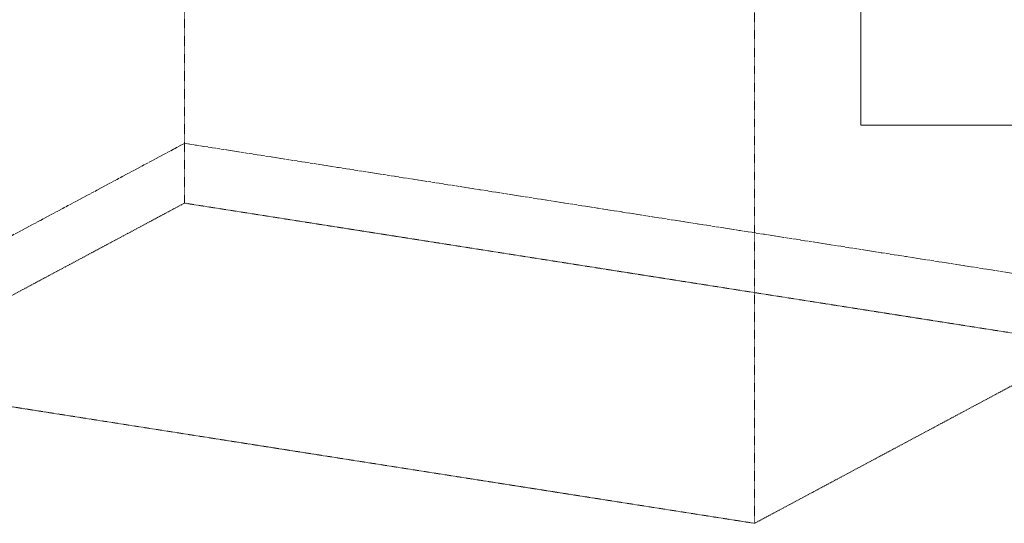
# Model space of a CAD drawing. Header units: millimetres. Extents: x 5617 to 131373, y -9330 to 158328.
# Tile 69 of 83: x 105448 to 111466, y 119930 to 123009. Entities that reach past the tile are written whole.
import ezdxf

# ---------------------------------------------------------------- set-up
doc = ezdxf.new("R2010")
doc.units = ezdxf.units.MM
doc.linetypes.add('Линия сетки', pattern=[25, 20, -2.5, 0, -2.5])
doc.linetypes.add('Скрыто_2_', pattern=[6, 3, -3])
doc.layers.add('Границы 3D вида', color=7, linetype='Скрыто_2_', lineweight=20, true_color=0x0080c0)
doc.layers.add('Марки кабельных лотков', color=7, linetype='Continuous', lineweight=20)
doc.layers.add('Уровни', color=7, linetype='Continuous', lineweight=9)

msp = doc.modelspace()

# ---------------------------------------------------------------- linework, layer by layer
at = {"layer": 'Границы 3D вида'}
for p, q in [((106455.6, 128047.3), (106455.6, 121887.6)), ((109939.6, 126090), (109939.6, 119930.2)), ((104416.6, 120797.1), (106455.6, 121887.6)), ((111978.6, 121020.6), (106455.6, 121887.6)), ((111978.6, 121020.6), (109939.6, 119930.2)), ((109939.6, 119930.2), (104416.6, 120797.1))]:
    msp.add_line(p, q, dxfattribs=at)
at = {"layer": 'Марки кабельных лотков'}
for p, q in [((110590.1, 123427.5), (110590.1, 122364)), ((110590.1, 122364), (111542.5, 122364))]:
    msp.add_line(p, q, dxfattribs=at)
at = {"layer": 'Уровни', "linetype": 'Линия сетки', "lineweight": 18}
for p, q in [((106455.6, 122253.2), (104416.6, 121162.8)), ((111978.6, 121386.3), (106455.6, 122253.2))]:
    msp.add_line(p, q, dxfattribs=at)

doc.saveas('drawing.dxf')
